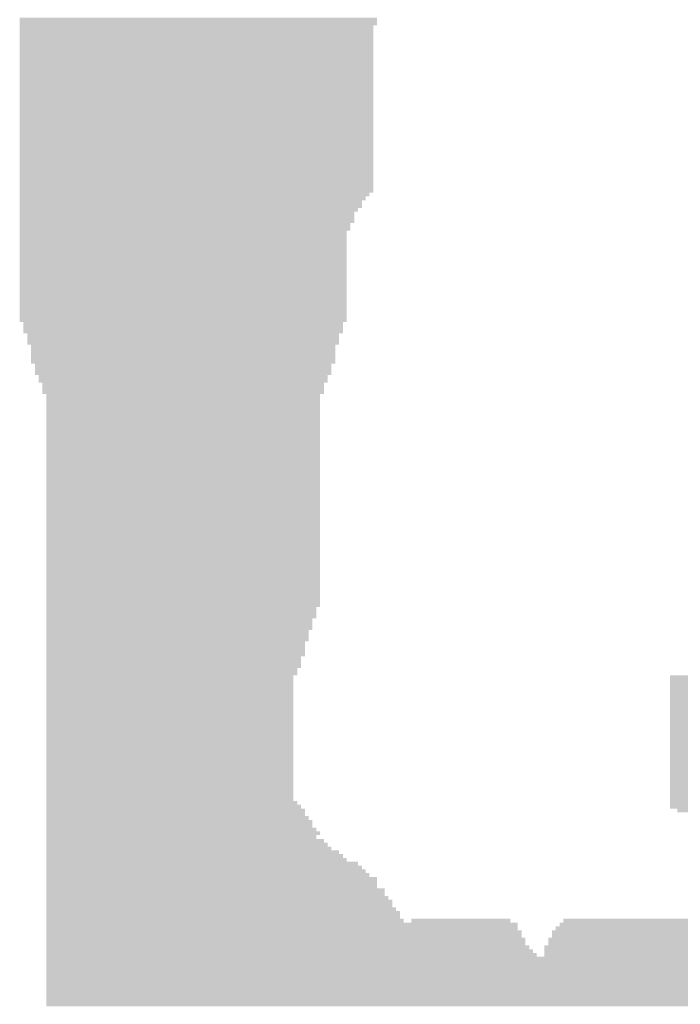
# Model space of a CAD drawing. Extents: x 0 to 579, y 0 to 878.
# Tile 22 of 34: x 208 to 255, y 536 to 606. Entities that reach past the tile are written whole.
import ezdxf

# ---------------------------------------------------------------- set-up
doc = ezdxf.new("R2010")
doc.units = 0
doc.header["$MEASUREMENT"] = 0

msp = doc.modelspace()

# ---------------------------------------------------------------- linework, layer by layer
at = {"color": 7, "linetype": 'Continuous', "lineweight": 0}
for points in [[(208.303, 606.023), (233.633, 606.023), (208.303, 606.293), (233.633, 606.293)], [(208.303, 605.754), (233.633, 605.754), (208.303, 606.023), (233.633, 606.023)], [(208.303, 605.485), (233.364, 605.485), (208.303, 605.754), (233.364, 605.754)], [(208.303, 605.215), (233.364, 605.215), (208.303, 605.485), (233.364, 605.485)], [(208.303, 604.946), (233.364, 604.946), (208.303, 605.215), (233.364, 605.215)], [(208.303, 604.677), (233.364, 604.677), (208.303, 604.946), (233.364, 604.946)], [(208.303, 604.407), (233.364, 604.407), (208.303, 604.677), (233.364, 604.677)], [(208.303, 604.138), (233.364, 604.138), (208.303, 604.407), (233.364, 604.407)], [(208.303, 603.869), (233.364, 603.869), (208.303, 604.138), (233.364, 604.138)], [(208.303, 603.599), (233.364, 603.599), (208.303, 603.869), (233.364, 603.869)], [(208.303, 603.33), (233.364, 603.33), (208.303, 603.599), (233.364, 603.599)], [(208.303, 603.061), (233.364, 603.061), (208.303, 603.33), (233.364, 603.33)], [(208.303, 602.791), (233.364, 602.791), (208.303, 603.061), (233.364, 603.061)], [(208.303, 602.522), (233.364, 602.522), (208.303, 602.791), (233.364, 602.791)], [(208.303, 602.252), (233.364, 602.252), (208.303, 602.522), (233.364, 602.522)], [(208.303, 601.983), (233.364, 601.983), (208.303, 602.252), (233.364, 602.252)], [(208.303, 601.714), (233.364, 601.714), (208.303, 601.983), (233.364, 601.983)], [(208.303, 601.444), (233.364, 601.444), (208.303, 601.714), (233.364, 601.714)], [(208.303, 601.175), (233.364, 601.175), (208.303, 601.444), (233.364, 601.444)], [(208.303, 600.906), (233.364, 600.906), (208.303, 601.175), (233.364, 601.175)], [(208.303, 600.636), (233.364, 600.636), (208.303, 600.906), (233.364, 600.906)], [(208.303, 600.367), (233.364, 600.367), (208.303, 600.636), (233.364, 600.636)], [(208.303, 600.098), (233.364, 600.098), (208.303, 600.367), (233.364, 600.367)], [(208.303, 599.828), (233.364, 599.828), (208.303, 600.098), (233.364, 600.098)], [(208.303, 599.559), (233.364, 599.559), (208.303, 599.828), (233.364, 599.828)], [(208.303, 599.29), (233.364, 599.29), (208.303, 599.559), (233.364, 599.559)], [(208.303, 599.02), (233.364, 599.02), (208.303, 599.29), (233.364, 599.29)], [(208.303, 598.751), (233.364, 598.751), (208.303, 599.02), (233.364, 599.02)], [(208.303, 598.482), (233.364, 598.482), (208.303, 598.751), (233.364, 598.751)], [(208.303, 598.212), (233.364, 598.212), (208.303, 598.482), (233.364, 598.482)], [(208.303, 597.943), (233.364, 597.943), (208.303, 598.212), (233.364, 598.212)], [(208.303, 597.674), (233.364, 597.674), (208.303, 597.943), (233.364, 597.943)], [(208.303, 597.404), (233.364, 597.404), (208.303, 597.674), (233.364, 597.674)], [(208.303, 597.135), (233.364, 597.135), (208.303, 597.404), (233.364, 597.404)], [(208.303, 596.866), (233.364, 596.866), (208.303, 597.135), (233.364, 597.135)], [(208.303, 596.596), (233.364, 596.596), (208.303, 596.866), (233.364, 596.866)], [(208.303, 596.327), (233.364, 596.327), (208.303, 596.596), (233.364, 596.596)], [(208.303, 596.058), (233.364, 596.058), (208.303, 596.327), (233.364, 596.327)], [(208.303, 595.788), (233.364, 595.788), (208.303, 596.058), (233.364, 596.058)], [(208.303, 595.519), (233.364, 595.519), (208.303, 595.788), (233.364, 595.788)], [(208.303, 595.25), (233.364, 595.25), (208.303, 595.519), (233.364, 595.519)], [(208.303, 594.98), (233.364, 594.98), (208.303, 595.25), (233.364, 595.25)], [(208.303, 594.711), (233.364, 594.711), (208.303, 594.98), (233.364, 594.98)], [(208.303, 594.442), (233.364, 594.442), (208.303, 594.711), (233.364, 594.711)], [(208.303, 594.172), (233.364, 594.172), (208.303, 594.442), (233.364, 594.442)], [(208.303, 593.903), (233.364, 593.903), (208.303, 594.172), (233.364, 594.172)], [(208.303, 593.633), (233.094, 593.633), (208.303, 593.903), (233.094, 593.903)], [(208.303, 593.364), (232.825, 593.364), (208.303, 593.633), (232.825, 593.633)], [(208.303, 593.095), (232.555, 593.095), (208.303, 593.364), (232.555, 593.364)], [(208.303, 592.825), (232.555, 592.825), (208.303, 593.095), (232.555, 593.095)], [(208.303, 592.556), (232.286, 592.556), (208.303, 592.825), (232.286, 592.825)], [(208.303, 592.287), (232.016, 592.287), (208.303, 592.556), (232.016, 592.556)], [(208.303, 592.017), (232.016, 592.017), (208.303, 592.287), (232.016, 592.287)], [(208.303, 591.748), (232.016, 591.748), (208.303, 592.017), (232.016, 592.017)], [(208.303, 591.479), (231.747, 591.479), (208.303, 591.748), (231.747, 591.748)], [(208.303, 591.209), (231.747, 591.209), (208.303, 591.479), (231.747, 591.479)], [(208.303, 590.94), (231.477, 590.94), (208.303, 591.209), (231.477, 591.209)], [(208.303, 590.671), (231.477, 590.671), (208.303, 590.94), (231.477, 590.94)], [(208.303, 590.401), (231.477, 590.401), (208.303, 590.671), (231.477, 590.671)], [(208.303, 590.132), (231.477, 590.132), (208.303, 590.401), (231.477, 590.401)], [(208.303, 589.863), (231.477, 589.863), (208.303, 590.132), (231.477, 590.132)], [(208.303, 589.593), (231.477, 589.593), (208.303, 589.863), (231.477, 589.863)], [(208.303, 589.324), (231.477, 589.324), (208.303, 589.593), (231.477, 589.593)], [(208.303, 589.055), (231.477, 589.055), (208.303, 589.324), (231.477, 589.324)], [(208.303, 588.785), (231.477, 588.785), (208.303, 589.055), (231.477, 589.055)], [(208.303, 588.516), (231.477, 588.516), (208.303, 588.785), (231.477, 588.785)], [(208.303, 588.247), (231.477, 588.247), (208.303, 588.516), (231.477, 588.516)], [(208.303, 587.977), (231.477, 587.977), (208.303, 588.247), (231.477, 588.247)], [(208.303, 587.708), (231.477, 587.708), (208.303, 587.977), (231.477, 587.977)], [(208.303, 587.439), (231.477, 587.439), (208.303, 587.708), (231.477, 587.708)], [(208.303, 587.169), (231.477, 587.169), (208.303, 587.439), (231.477, 587.439)], [(208.303, 586.9), (231.477, 586.9), (208.303, 587.169), (231.477, 587.169)], [(208.303, 586.631), (231.477, 586.631), (208.303, 586.9), (231.477, 586.9)], [(208.303, 586.361), (231.477, 586.361), (208.303, 586.631), (231.477, 586.631)], [(208.303, 586.092), (231.477, 586.092), (208.303, 586.361), (231.477, 586.361)], [(208.303, 585.823), (231.477, 585.823), (208.303, 586.092), (231.477, 586.092)], [(208.303, 585.553), (231.477, 585.553), (208.303, 585.823), (231.477, 585.823)], [(208.303, 585.284), (231.477, 585.284), (208.303, 585.553), (231.477, 585.553)], [(208.303, 585.014), (231.477, 585.014), (208.303, 585.284), (231.477, 585.284)], [(208.303, 584.745), (231.477, 584.745), (208.303, 585.014), (231.477, 585.014)], [(208.572, 584.476), (231.208, 584.476), (208.572, 584.745), (231.208, 584.745)], [(208.572, 584.206), (231.208, 584.206), (208.572, 584.476), (231.208, 584.476)], [(208.572, 583.937), (231.208, 583.937), (208.572, 584.206), (231.208, 584.206)], [(208.842, 583.668), (230.938, 583.668), (208.842, 583.937), (230.938, 583.937)], [(208.842, 583.398), (230.938, 583.398), (208.842, 583.668), (230.938, 583.668)], [(208.842, 583.129), (230.938, 583.129), (208.842, 583.398), (230.938, 583.398)], [(209.111, 582.86), (230.669, 582.86), (209.111, 583.129), (230.669, 583.129)], [(209.111, 582.59), (230.669, 582.59), (209.111, 582.86), (230.669, 582.86)], [(209.111, 582.321), (230.669, 582.321), (209.111, 582.59), (230.669, 582.59)], [(209.111, 582.052), (230.669, 582.052), (209.111, 582.321), (230.669, 582.321)], [(209.111, 581.782), (230.669, 581.782), (209.111, 582.052), (230.669, 582.052)], [(209.38, 581.513), (230.399, 581.513), (209.38, 581.782), (230.399, 581.782)], [(209.38, 581.244), (230.399, 581.244), (209.38, 581.513), (230.399, 581.513)], [(209.38, 580.974), (230.399, 580.974), (209.38, 581.244), (230.399, 581.244)], [(209.65, 580.705), (230.13, 580.705), (209.65, 580.974), (230.13, 580.974)], [(209.65, 580.436), (230.13, 580.436), (209.65, 580.705), (230.13, 580.705)], [(209.919, 580.166), (229.86, 580.166), (209.919, 580.436), (229.86, 580.436)], [(209.919, 579.897), (229.86, 579.897), (209.919, 580.166), (229.86, 580.166)], [(209.919, 579.628), (229.86, 579.628), (209.919, 579.897), (229.86, 579.897)], [(210.189, 579.358), (229.591, 579.358), (210.189, 579.628), (229.591, 579.628)], [(210.189, 579.089), (229.591, 579.089), (210.189, 579.358), (229.591, 579.358)], [(210.189, 578.82), (229.591, 578.82), (210.189, 579.089), (229.591, 579.089)], [(210.189, 578.55), (229.591, 578.55), (210.189, 578.82), (229.591, 578.82)], [(210.189, 578.281), (229.591, 578.281), (210.189, 578.55), (229.591, 578.55)], [(210.189, 578.012), (229.591, 578.012), (210.189, 578.281), (229.591, 578.281)], [(210.189, 577.742), (229.591, 577.742), (210.189, 578.012), (229.591, 578.012)], [(210.189, 577.473), (229.591, 577.473), (210.189, 577.742), (229.591, 577.742)], [(210.189, 577.204), (229.591, 577.204), (210.189, 577.473), (229.591, 577.473)], [(210.189, 576.934), (229.591, 576.934), (210.189, 577.204), (229.591, 577.204)], [(210.189, 576.665), (229.591, 576.665), (210.189, 576.934), (229.591, 576.934)], [(210.189, 576.395), (229.591, 576.395), (210.189, 576.665), (229.591, 576.665)], [(210.189, 576.126), (229.591, 576.126), (210.189, 576.395), (229.591, 576.395)], [(210.189, 575.857), (229.591, 575.857), (210.189, 576.126), (229.591, 576.126)], [(210.189, 575.587), (229.591, 575.587), (210.189, 575.857), (229.591, 575.857)], [(210.189, 575.318), (229.591, 575.318), (210.189, 575.587), (229.591, 575.587)], [(210.189, 575.049), (229.591, 575.049), (210.189, 575.318), (229.591, 575.318)], [(210.189, 574.779), (229.591, 574.779), (210.189, 575.049), (229.591, 575.049)], [(210.189, 574.51), (229.591, 574.51), (210.189, 574.779), (229.591, 574.779)], [(210.189, 574.241), (229.591, 574.241), (210.189, 574.51), (229.591, 574.51)], [(210.189, 573.971), (229.591, 573.971), (210.189, 574.241), (229.591, 574.241)], [(210.189, 573.702), (229.591, 573.702), (210.189, 573.971), (229.591, 573.971)], [(210.189, 573.433), (229.591, 573.433), (210.189, 573.702), (229.591, 573.702)], [(210.189, 573.163), (229.591, 573.163), (210.189, 573.433), (229.591, 573.433)], [(210.189, 572.894), (229.591, 572.894), (210.189, 573.163), (229.591, 573.163)], [(210.189, 572.625), (229.591, 572.625), (210.189, 572.894), (229.591, 572.894)], [(210.189, 572.355), (229.591, 572.355), (210.189, 572.625), (229.591, 572.625)], [(210.189, 572.086), (229.591, 572.086), (210.189, 572.355), (229.591, 572.355)], [(210.189, 571.817), (229.591, 571.817), (210.189, 572.086), (229.591, 572.086)], [(210.189, 571.547), (229.591, 571.547), (210.189, 571.817), (229.591, 571.817)], [(210.189, 571.278), (229.591, 571.278), (210.189, 571.547), (229.591, 571.547)], [(210.189, 571.009), (229.591, 571.009), (210.189, 571.278), (229.591, 571.278)], [(210.189, 570.739), (229.591, 570.739), (210.189, 571.009), (229.591, 571.009)], [(210.189, 570.47), (229.591, 570.47), (210.189, 570.739), (229.591, 570.739)], [(210.189, 570.201), (229.591, 570.201), (210.189, 570.47), (229.591, 570.47)], [(210.189, 569.931), (229.591, 569.931), (210.189, 570.201), (229.591, 570.201)], [(210.189, 569.662), (229.591, 569.662), (210.189, 569.931), (229.591, 569.931)], [(210.189, 569.393), (229.591, 569.393), (210.189, 569.662), (229.591, 569.662)], [(210.189, 569.123), (229.591, 569.123), (210.189, 569.393), (229.591, 569.393)], [(210.189, 568.854), (229.591, 568.854), (210.189, 569.123), (229.591, 569.123)], [(210.189, 568.585), (229.591, 568.585), (210.189, 568.854), (229.591, 568.854)], [(210.189, 568.315), (229.591, 568.315), (210.189, 568.585), (229.591, 568.585)], [(210.189, 568.046), (229.591, 568.046), (210.189, 568.315), (229.591, 568.315)], [(210.189, 567.776), (229.591, 567.776), (210.189, 568.046), (229.591, 568.046)], [(210.189, 567.507), (229.591, 567.507), (210.189, 567.776), (229.591, 567.776)], [(210.189, 567.238), (229.591, 567.238), (210.189, 567.507), (229.591, 567.507)], [(210.189, 566.968), (229.591, 566.968), (210.189, 567.238), (229.591, 567.238)], [(210.189, 566.699), (229.591, 566.699), (210.189, 566.968), (229.591, 566.968)], [(210.189, 566.43), (229.591, 566.43), (210.189, 566.699), (229.591, 566.699)], [(210.189, 566.16), (229.591, 566.16), (210.189, 566.43), (229.591, 566.43)], [(210.189, 565.891), (229.591, 565.891), (210.189, 566.16), (229.591, 566.16)], [(210.189, 565.622), (229.591, 565.622), (210.189, 565.891), (229.591, 565.891)], [(210.189, 565.352), (229.591, 565.352), (210.189, 565.622), (229.591, 565.622)], [(210.189, 565.083), (229.591, 565.083), (210.189, 565.352), (229.591, 565.352)], [(210.189, 564.814), (229.591, 564.814), (210.189, 565.083), (229.591, 565.083)], [(210.189, 564.544), (229.591, 564.544), (210.189, 564.814), (229.591, 564.814)], [(210.189, 564.275), (229.321, 564.275), (210.189, 564.544), (229.321, 564.544)], [(210.189, 564.006), (229.321, 564.006), (210.189, 564.275), (229.321, 564.275)], [(210.189, 563.736), (229.321, 563.736), (210.189, 564.006), (229.321, 564.006)], [(210.189, 563.467), (229.052, 563.467), (210.189, 563.736), (229.052, 563.736)], [(210.189, 563.198), (229.052, 563.198), (210.189, 563.467), (229.052, 563.467)], [(210.189, 562.928), (229.052, 562.928), (210.189, 563.198), (229.052, 563.198)], [(210.189, 562.659), (228.783, 562.659), (210.189, 562.928), (228.783, 562.928)], [(210.189, 562.39), (228.783, 562.39), (210.189, 562.659), (228.783, 562.659)], [(210.189, 562.12), (228.783, 562.12), (210.189, 562.39), (228.783, 562.39)], [(210.189, 561.851), (228.513, 561.851), (210.189, 562.12), (228.513, 562.12)], [(210.189, 561.582), (228.513, 561.582), (210.189, 561.851), (228.513, 561.851)], [(210.189, 561.312), (228.513, 561.312), (210.189, 561.582), (228.513, 561.582)], [(210.189, 561.043), (228.513, 561.043), (210.189, 561.312), (228.513, 561.312)], [(210.189, 560.774), (228.244, 560.774), (210.189, 561.043), (228.244, 561.043)], [(210.189, 560.504), (228.244, 560.504), (210.189, 560.774), (228.244, 560.774)], [(210.189, 560.235), (228.244, 560.235), (210.189, 560.504), (228.244, 560.504)], [(210.189, 559.966), (227.974, 559.966), (210.189, 560.235), (227.974, 560.235)], [(210.189, 559.696), (227.974, 559.696), (210.189, 559.966), (227.974, 559.966)], [(210.189, 559.427), (227.705, 559.427), (210.189, 559.696), (227.705, 559.696)], [(254.382, 559.427), (257.077, 559.427), (254.382, 559.696), (257.077, 559.696)], [(210.189, 559.157), (227.705, 559.157), (210.189, 559.427), (227.705, 559.427)], [(210.189, 558.888), (227.705, 558.888), (210.189, 559.157), (227.705, 559.157)], [(210.189, 558.619), (227.705, 558.619), (210.189, 558.888), (227.705, 558.888)], [(254.382, 559.157), (294.534, 559.157), (254.382, 559.427), (294.534, 559.427)], [(254.382, 558.888), (293.995, 558.888), (254.382, 559.157), (293.995, 559.157)], [(254.382, 558.619), (293.726, 558.619), (254.382, 558.888), (293.726, 558.888)], [(210.189, 558.349), (227.705, 558.349), (210.189, 558.619), (227.705, 558.619)], [(210.189, 558.08), (227.705, 558.08), (210.189, 558.349), (227.705, 558.349)], [(210.189, 557.811), (227.705, 557.811), (210.189, 558.08), (227.705, 558.08)], [(254.382, 558.349), (293.456, 558.349), (254.382, 558.619), (293.456, 558.619)], [(254.382, 558.08), (293.187, 558.08), (254.382, 558.349), (293.187, 558.349)], [(254.382, 557.811), (292.648, 557.811), (254.382, 558.08), (292.648, 558.08)], [(210.189, 557.541), (227.705, 557.541), (210.189, 557.811), (227.705, 557.811)], [(210.189, 557.272), (227.705, 557.272), (210.189, 557.541), (227.705, 557.541)], [(254.382, 557.541), (292.378, 557.541), (254.382, 557.811), (292.378, 557.811)], [(254.382, 557.272), (292.109, 557.272), (254.382, 557.541), (292.109, 557.541)], [(210.189, 557.003), (227.705, 557.003), (210.189, 557.272), (227.705, 557.272)], [(210.189, 556.733), (227.705, 556.733), (210.189, 557.003), (227.705, 557.003)], [(210.189, 556.464), (227.705, 556.464), (210.189, 556.733), (227.705, 556.733)], [(254.382, 557.003), (291.839, 557.003), (254.382, 557.272), (291.839, 557.272)], [(254.382, 556.733), (291.839, 556.733), (254.382, 557.003), (291.839, 557.003)], [(254.382, 556.464), (291.3, 556.464), (254.382, 556.733), (291.3, 556.733)], [(210.189, 556.195), (227.705, 556.195), (210.189, 556.464), (227.705, 556.464)], [(210.189, 555.925), (227.705, 555.925), (210.189, 556.195), (227.705, 556.195)], [(254.382, 556.195), (291.3, 556.195), (254.382, 556.464), (291.3, 556.464)], [(254.382, 555.925), (265.97, 555.925), (254.382, 556.195), (265.97, 556.195)], [(210.189, 555.656), (227.705, 555.656), (210.189, 555.925), (227.705, 555.925)], [(210.189, 555.387), (227.705, 555.387), (210.189, 555.656), (227.705, 555.656)], [(210.189, 555.117), (227.705, 555.117), (210.189, 555.387), (227.705, 555.387)], [(254.382, 555.656), (265.7, 555.656), (254.382, 555.925), (265.7, 555.925)], [(254.382, 555.387), (265.7, 555.387), (254.382, 555.656), (265.7, 555.656)], [(254.382, 555.117), (265.431, 555.117), (254.382, 555.387), (265.431, 555.387)], [(210.189, 554.848), (227.705, 554.848), (210.189, 555.117), (227.705, 555.117)], [(210.189, 554.579), (227.705, 554.579), (210.189, 554.848), (227.705, 554.848)], [(254.382, 554.848), (265.161, 554.848), (254.382, 555.117), (265.161, 555.117)], [(254.382, 554.579), (265.161, 554.579), (254.382, 554.848), (265.161, 554.848)], [(210.189, 554.309), (227.705, 554.309), (210.189, 554.579), (227.705, 554.579)], [(210.189, 554.04), (227.705, 554.04), (210.189, 554.309), (227.705, 554.309)], [(210.189, 553.771), (227.705, 553.771), (210.189, 554.04), (227.705, 554.04)], [(254.382, 554.309), (264.622, 554.309), (254.382, 554.579), (264.622, 554.579)], [(254.382, 554.04), (264.353, 554.04), (254.382, 554.309), (264.353, 554.309)], [(254.382, 553.771), (264.084, 553.771), (254.382, 554.04), (264.084, 554.04)], [(210.189, 553.501), (227.705, 553.501), (210.189, 553.771), (227.705, 553.771)], [(210.189, 553.232), (227.705, 553.232), (210.189, 553.501), (227.705, 553.501)], [(210.189, 552.963), (227.705, 552.963), (210.189, 553.232), (227.705, 553.232)], [(254.382, 553.501), (264.084, 553.501), (254.382, 553.771), (264.084, 553.771)], [(254.382, 553.232), (263.545, 553.232), (254.382, 553.501), (263.545, 553.501)], [(254.382, 552.963), (263.275, 552.963), (254.382, 553.232), (263.275, 553.232)], [(210.189, 552.693), (227.705, 552.693), (210.189, 552.963), (227.705, 552.963)], [(210.189, 552.424), (227.705, 552.424), (210.189, 552.693), (227.705, 552.693)], [(254.382, 552.693), (263.006, 552.693), (254.382, 552.963), (263.006, 552.963)], [(254.382, 552.424), (262.736, 552.424), (254.382, 552.693), (262.736, 552.693)], [(210.189, 552.155), (227.705, 552.155), (210.189, 552.424), (227.705, 552.424)], [(210.189, 551.885), (227.705, 551.885), (210.189, 552.155), (227.705, 552.155)], [(210.189, 551.616), (227.705, 551.616), (210.189, 551.885), (227.705, 551.885)], [(254.382, 552.155), (262.736, 552.155), (254.382, 552.424), (262.736, 552.424)], [(254.382, 551.885), (262.467, 551.885), (254.382, 552.155), (262.467, 552.155)], [(254.382, 551.616), (262.197, 551.616), (254.382, 551.885), (262.197, 551.885)], [(210.189, 551.347), (227.705, 551.347), (210.189, 551.616), (227.705, 551.616)], [(210.189, 551.077), (227.705, 551.077), (210.189, 551.347), (227.705, 551.347)], [(254.382, 551.347), (261.928, 551.347), (254.382, 551.616), (261.928, 551.616)], [(254.382, 551.077), (261.658, 551.077), (254.382, 551.347), (261.658, 551.347)], [(210.189, 550.808), (227.705, 550.808), (210.189, 551.077), (227.705, 551.077)], [(210.189, 550.538), (227.974, 550.538), (210.189, 550.808), (227.974, 550.808)], [(210.189, 550.269), (228.244, 550.269), (210.189, 550.538), (228.244, 550.538)], [(254.382, 550.808), (261.389, 550.808), (254.382, 551.077), (261.389, 551.077)], [(254.382, 550.538), (261.119, 550.538), (254.382, 550.808), (261.119, 550.808)], [(254.382, 550.269), (260.85, 550.269), (254.382, 550.538), (260.85, 550.538)], [(210.189, 550), (228.513, 550), (210.189, 550.269), (228.513, 550.269)], [(210.189, 549.73), (228.513, 549.73), (210.189, 550), (228.513, 550)], [(210.189, 549.461), (228.783, 549.461), (210.189, 549.73), (228.783, 549.73)], [(254.921, 550), (260.58, 550), (254.921, 550.269), (260.58, 550.269)], [(210.189, 549.192), (229.052, 549.192), (210.189, 549.461), (229.052, 549.461)], [(210.189, 548.922), (229.052, 548.922), (210.189, 549.192), (229.052, 549.192)], [(210.189, 548.653), (229.321, 548.653), (210.189, 548.922), (229.321, 548.922)], [(210.189, 548.384), (229.591, 548.384), (210.189, 548.653), (229.591, 548.653)], [(210.189, 548.114), (229.321, 548.114), (210.189, 548.384), (229.321, 548.384)], [(210.189, 547.845), (229.86, 547.845), (210.189, 548.114), (229.86, 548.114)], [(210.189, 547.576), (230.13, 547.576), (210.189, 547.845), (230.13, 547.845)], [(210.189, 547.306), (230.399, 547.306), (210.189, 547.576), (230.399, 547.576)], [(210.189, 547.037), (230.938, 547.037), (210.189, 547.306), (230.938, 547.306)], [(210.189, 546.768), (231.208, 546.768), (210.189, 547.037), (231.208, 547.037)], [(210.189, 546.498), (231.477, 546.498), (210.189, 546.768), (231.477, 546.768)], [(210.189, 546.229), (232.286, 546.229), (210.189, 546.498), (232.286, 546.498)], [(210.189, 545.96), (232.555, 545.96), (210.189, 546.229), (232.555, 546.229)], [(210.189, 545.69), (232.825, 545.69), (210.189, 545.96), (232.825, 545.96)], [(210.189, 545.421), (233.094, 545.421), (210.189, 545.69), (233.094, 545.69)], [(210.189, 545.152), (233.633, 545.152), (210.189, 545.421), (233.633, 545.421)], [(210.189, 544.882), (233.633, 544.882), (210.189, 545.152), (233.633, 545.152)], [(210.189, 544.613), (233.633, 544.613), (210.189, 544.882), (233.633, 544.882)], [(210.189, 544.344), (234.172, 544.344), (210.189, 544.613), (234.172, 544.613)], [(210.189, 544.074), (234.172, 544.074), (210.189, 544.344), (234.172, 544.344)], [(210.189, 543.805), (234.441, 543.805), (210.189, 544.074), (234.441, 544.074)], [(210.189, 543.536), (234.711, 543.536), (210.189, 543.805), (234.711, 543.805)], [(210.189, 543.266), (234.711, 543.266), (210.189, 543.536), (234.711, 543.536)], [(210.189, 542.997), (234.98, 542.997), (210.189, 543.266), (234.98, 543.266)], [(210.189, 542.728), (235.25, 542.728), (210.189, 542.997), (235.25, 542.997)], [(210.189, 542.458), (235.25, 542.458), (210.189, 542.728), (235.25, 542.728)], [(210.189, 542.189), (235.519, 542.189), (210.189, 542.458), (235.519, 542.458)], [(210.189, 541.919), (243.604, 541.919), (210.189, 542.189), (243.604, 542.189)], [(236.058, 542.189), (243.065, 542.189), (236.058, 542.458), (243.065, 542.458)], [(246.568, 541.919), (283.755, 541.919), (246.568, 542.189), (283.755, 542.189)], [(246.837, 542.189), (283.486, 542.189), (246.837, 542.458), (283.486, 542.458)], [(210.189, 541.65), (243.604, 541.65), (210.189, 541.919), (243.604, 541.919)], [(210.189, 541.381), (243.873, 541.381), (210.189, 541.65), (243.873, 541.65)], [(210.189, 541.111), (243.873, 541.111), (210.189, 541.381), (243.873, 541.381)], [(246.029, 541.381), (284.294, 541.381), (246.029, 541.65), (284.294, 541.65)], [(246.029, 541.111), (284.294, 541.111), (246.029, 541.381), (284.294, 541.381)], [(246.298, 541.65), (284.025, 541.65), (246.298, 541.919), (284.025, 541.919)], [(210.189, 540.842), (244.143, 540.842), (210.189, 541.111), (244.143, 541.111)], [(210.189, 540.573), (244.143, 540.573), (210.189, 540.842), (244.143, 540.842)], [(245.759, 540.842), (284.563, 540.842), (245.759, 541.111), (284.563, 541.111)], [(245.759, 540.573), (284.563, 540.573), (245.759, 540.842), (284.563, 540.842)], [(210.189, 540.303), (244.412, 540.303), (210.189, 540.573), (244.412, 540.573)], [(210.189, 540.034), (244.681, 540.034), (210.189, 540.303), (244.681, 540.303)], [(210.189, 539.765), (244.951, 539.765), (210.189, 540.034), (244.951, 540.034)], [(245.49, 540.303), (284.833, 540.303), (245.49, 540.573), (284.833, 540.573)], [(245.49, 540.034), (285.102, 540.034), (245.49, 540.303), (285.102, 540.303)], [(245.49, 539.765), (285.372, 539.765), (245.49, 540.034), (285.372, 540.034)], [(210.189, 539.495), (285.372, 539.495), (210.189, 539.765), (285.372, 539.765)], [(210.189, 539.226), (306.391, 539.226), (210.189, 539.495), (306.391, 539.495)], [(210.189, 538.957), (306.66, 538.957), (210.189, 539.226), (306.66, 539.226)], [(210.189, 538.687), (307.199, 538.687), (210.189, 538.957), (307.199, 538.957)], [(210.189, 538.418), (307.199, 538.418), (210.189, 538.687), (307.199, 538.687)], [(210.189, 538.149), (307.469, 538.149), (210.189, 538.418), (307.469, 538.418)], [(210.189, 537.879), (307.738, 537.879), (210.189, 538.149), (307.738, 538.149)], [(210.189, 537.61), (308.008, 537.61), (210.189, 537.879), (308.008, 537.879)], [(210.189, 537.341), (308.008, 537.341), (210.189, 537.61), (308.008, 537.61)], [(210.189, 537.071), (308.008, 537.071), (210.189, 537.341), (308.008, 537.341)], [(210.189, 536.802), (308.547, 536.802), (210.189, 537.071), (308.547, 537.071)], [(210.189, 536.533), (308.547, 536.533), (210.189, 536.802), (308.547, 536.802)], [(210.189, 536.263), (344.117, 536.263), (210.189, 536.533), (344.117, 536.533)]]:
    msp.add_solid(points, dxfattribs=at)

doc.saveas('drawing.dxf')
